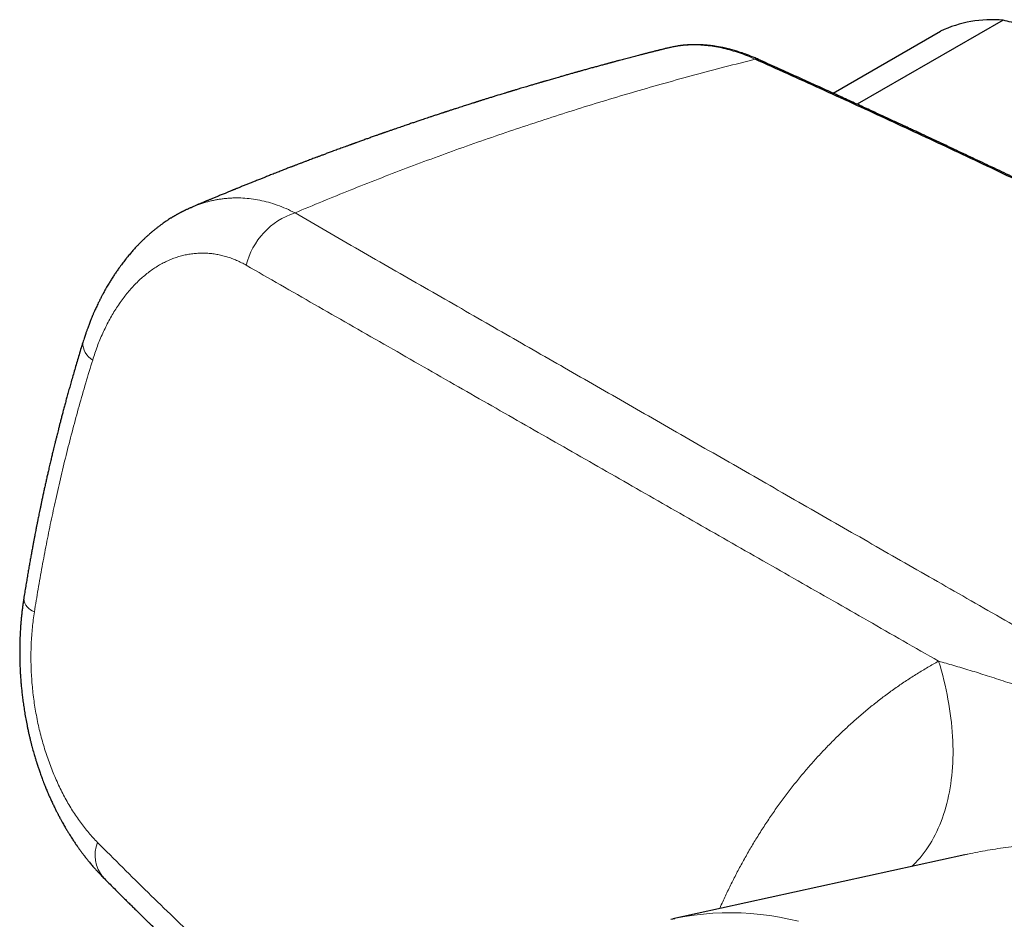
# Model space of a CAD drawing. Header units: millimetres. Extents: x 8 to 869, y 12 to 555.
# Tile 43 of 53: x 648 to 697, y 236 to 281. Entities that reach past the tile are written whole.
import ezdxf

# ---------------------------------------------------------------- set-up
doc = ezdxf.new("R2010")
doc.units = ezdxf.units.MM

msp = doc.modelspace()

# ---------------------------------------------------------------- linework, layer by layer
at = {"color": 7, "linetype": 'Continuous', "lineweight": 30}
for p, q in [((697.32, 281.029), (689.945, 276.772)), ((688.72, 277.333), (694.149, 280.467)), ((680.451, 279.639), (680.406, 279.628)), ((680.451, 279.641), (680.437, 279.638)), ((695.381, 238.786), (680.616, 235.541)), ((680.516, 235.519), (680.711, 235.561))]:
    msp.add_line(p, q, dxfattribs=at)
at = {"color": 252, "linetype": 'Continuous', "lineweight": 0, "flags": 128}
for points in [[(694.058, 248.584), (694.131, 248.341), (694.199, 248.099), (694.265, 247.857), (694.326, 247.615), (694.384, 247.374), (694.437, 247.133), (694.488, 246.893), (694.534, 246.654), (694.576, 246.415), (694.615, 246.178), (694.65, 245.941), (694.681, 245.706), (694.708, 245.472), (694.731, 245.239), (694.75, 245.008), (694.765, 244.778), (694.777, 244.55), (694.784, 244.324), (694.788, 244.099), (694.788, 243.877), (694.783, 243.656), (694.775, 243.438), (694.763, 243.221), (694.747, 243.007), (694.727, 242.795), (694.703, 242.586), (694.675, 242.38), (694.643, 242.175), (694.608, 241.974), (694.568, 241.775), (694.525, 241.58), (694.478, 241.387), (694.427, 241.197), (694.373, 241.01), (694.314, 240.827), (694.252, 240.647), (694.186, 240.47), (694.117, 240.296), (694.044, 240.126), (693.967, 239.96), (693.887, 239.797), (693.803, 239.638), (693.715, 239.482), (693.624, 239.331), (693.53, 239.183), (693.432, 239.039), (693.331, 238.899), (693.226, 238.764), (693.119, 238.632), (693.008, 238.505), (692.893, 238.381), (692.776, 238.262), (692.707, 238.196)], [(680.711, 235.561), (680.744, 235.568), (681.212, 235.658), (681.683, 235.731), (682.157, 235.786), (682.633, 235.825), (683.11, 235.848), (683.59, 235.853), (684.071, 235.841), (684.553, 235.813), (685.035, 235.768), (685.518, 235.705), (686.001, 235.627), (686.483, 235.531), (686.965, 235.419)]]:
    msp.add_lwpolyline(points, dxfattribs=at)
at = {"color": 7, "linetype": 'Continuous', "lineweight": 30}
msp.add_arc((696.76, 274.959), 6.096, 84.7303, 115.361, dxfattribs=at)
at = {"color": 252, "linetype": 'Continuous', "lineweight": 0}
for centre, radius, start, end in [((684.845, 278.798), 0.264, 66.8921, 104.2444), ((662.605, 267.769), 3.679, 107.6286, 166.5808), ((651.732, 264.681), 0.978, 177.6446, 240.599), ((648.568, 251.848), 0.812, 187.523, 250.9695), ((653.129, 238.768), 1.756, 158.418, 220.0112)]:
    msp.add_arc(centre, radius, start, end, dxfattribs=at)
at = {"color": 7, "linetype": 'Continuous', "lineweight": 30}
for points, knots in [([(701.958, 279.418), (701.912, 279.442), (701.761, 279.519), (701.497, 279.646), (701.164, 279.797), (700.823, 279.943), (700.471, 280.083), (700.11, 280.219), (699.74, 280.349), (699.364, 280.473), (698.975, 280.594), (698.574, 280.71), (698.161, 280.822), (697.744, 280.929), (697.461, 280.996), (697.32, 281.029)], [0, 0, 0, 0, 0.034083, 0.112691, 0.191333, 0.269977, 0.348587, 0.428233, 0.507908, 0.587587, 0.667237, 0.750413, 0.833614, 0.916819, 1, 1, 1, 1]), ([(680.405, 279.633), (680.403, 279.632), (680.371, 279.625), (680.311, 279.61), (680.227, 279.589), (680.15, 279.569), (680.08, 279.552), (680.017, 279.536), (679.96, 279.522), (679.905, 279.508), (679.849, 279.494), (679.789, 279.478), (679.723, 279.462), (679.652, 279.444), (679.577, 279.425), (679.504, 279.406), (679.434, 279.388), (679.368, 279.372), (679.308, 279.356), (679.253, 279.342), (679.197, 279.328), (679.138, 279.312), (679.073, 279.296), (679.002, 279.277), (678.87, 279.243), (678.678, 279.193), (678.425, 279.127), (678.169, 279.06), (677.976, 279.009), (677.846, 278.974), (677.779, 278.956), (677.713, 278.939), (677.648, 278.921), (677.589, 278.906), (677.537, 278.892), (677.494, 278.88), (677.459, 278.871), (677.43, 278.863), (677.4, 278.855), (677.364, 278.845), (677.32, 278.833), (677.267, 278.819), (677.207, 278.803), (677.133, 278.783), (677.045, 278.759), (676.946, 278.732), (676.845, 278.704), (676.747, 278.677), (676.65, 278.651), (676.55, 278.623), (676.446, 278.595), (676.34, 278.566), (676.237, 278.537), (676.138, 278.51), (676.051, 278.485), (675.978, 278.465), (675.917, 278.448), (675.861, 278.432), (675.811, 278.418), (675.756, 278.403), (675.691, 278.385), (675.613, 278.363), (675.526, 278.338), (675.432, 278.312), (675.302, 278.275), (675.137, 278.228), (674.924, 278.167), (674.698, 278.102), (674.461, 278.034), (674.287, 277.983), (674.176, 277.951), (674.129, 277.937), (674.089, 277.926), (674.057, 277.916), (674.031, 277.909), (674.004, 277.901), (673.968, 277.89), (673.917, 277.875), (673.856, 277.858), (673.787, 277.837), (673.71, 277.814), (673.624, 277.789), (673.532, 277.762), (673.439, 277.734), (673.189, 277.66), (672.941, 277.586), (672.697, 277.512), (672.617, 277.488), (672.546, 277.467), (672.486, 277.448), (672.437, 277.433), (672.396, 277.421), (672.356, 277.409), (672.312, 277.396), (672.261, 277.38), (672.203, 277.362), (672.138, 277.342), (671.955, 277.286), (671.732, 277.218), (671.473, 277.138), (671.294, 277.082), (671.123, 277.028), (670.993, 276.988), (670.901, 276.959), (670.845, 276.941), (670.794, 276.925), (670.751, 276.911), (670.714, 276.9), (670.681, 276.889), (670.643, 276.877), (670.594, 276.862), (670.534, 276.843), (670.465, 276.821), (670.382, 276.794), (670.285, 276.763), (670.173, 276.728), (670.054, 276.69), (669.928, 276.649), (669.795, 276.606), (669.677, 276.568), (669.576, 276.535), (669.492, 276.508), (669.408, 276.481), (669.327, 276.455), (669.255, 276.431), (669.199, 276.413), (669.157, 276.399), (669.128, 276.389), (669.104, 276.382), (669.082, 276.374), (669.057, 276.366), (669.02, 276.354), (668.968, 276.337), (668.9, 276.315), (668.821, 276.289), (668.732, 276.259), (668.64, 276.229), (668.549, 276.199), (668.44, 276.162), (668.314, 276.121), (668.174, 276.074), (668.041, 276.029), (667.918, 275.988), (667.805, 275.95), (667.707, 275.917), (667.616, 275.886), (667.528, 275.857), (667.436, 275.825), (667.337, 275.792), (667.23, 275.755), (667.112, 275.715), (666.987, 275.672), (666.856, 275.627), (666.722, 275.581), (666.606, 275.541), (666.509, 275.507), (666.43, 275.48), (666.351, 275.452), (666.272, 275.425), (666.195, 275.398), (666.125, 275.374), (666.068, 275.354), (666.024, 275.338), (665.99, 275.326), (665.961, 275.316), (665.936, 275.308), (665.915, 275.3), (665.893, 275.292), (665.864, 275.282), (665.828, 275.269), (665.781, 275.253), (665.727, 275.234), (665.665, 275.212), (665.554, 275.173), (665.399, 275.118), (665.206, 275.05), (665.046, 274.992), (664.915, 274.945), (664.812, 274.909), (664.717, 274.874), (664.631, 274.844), (664.565, 274.819), (664.515, 274.801), (664.479, 274.788), (664.448, 274.777), (664.423, 274.768), (664.398, 274.759), (664.37, 274.749), (664.332, 274.735), (664.283, 274.717), (664.224, 274.696), (664.159, 274.672), (664.022, 274.623), (663.824, 274.55), (663.566, 274.455), (663.367, 274.382), (663.22, 274.327), (663.123, 274.291), (663.028, 274.256), (662.937, 274.222), (662.853, 274.191), (662.779, 274.163), (662.713, 274.138), (662.652, 274.115), (662.583, 274.089), (662.499, 274.058), (662.397, 274.019), (662.285, 273.977), (662.163, 273.931), (662.031, 273.881), (661.89, 273.827), (661.764, 273.779), (661.66, 273.739), (661.584, 273.71), (661.52, 273.685), (661.467, 273.665), (661.423, 273.648), (661.381, 273.632), (661.334, 273.614), (661.279, 273.593), (661.206, 273.565), (661.115, 273.53), (661.01, 273.489), (660.901, 273.447), (660.792, 273.404), (660.683, 273.361), (660.566, 273.316), (660.443, 273.268), (660.318, 273.219), (660.202, 273.173), (660.096, 273.131), (659.999, 273.093), (659.909, 273.057), (659.823, 273.023), (659.736, 272.988), (659.642, 272.951), (659.538, 272.909), (659.411, 272.859), (659.261, 272.799), (659.089, 272.73), (658.942, 272.67), (658.821, 272.621), (658.731, 272.585), (658.646, 272.55), (658.571, 272.52), (658.509, 272.494), (658.46, 272.475), (658.423, 272.46), (658.393, 272.447), (658.364, 272.435), (658.329, 272.421), (658.285, 272.403), (658.23, 272.381), (658.166, 272.354), (658.095, 272.325), (658.022, 272.295), (657.909, 272.249), (657.76, 272.187), (657.578, 272.112), (657.432, 272.052), (657.323, 272.006), (657.248, 271.975), (657.18, 271.946), (657.119, 271.921), (657.07, 271.9), (657.031, 271.884), (657.002, 271.872), (656.976, 271.861), (656.954, 271.852), (656.934, 271.843), (656.912, 271.834), (656.884, 271.822), (656.846, 271.807), (656.798, 271.786), (656.742, 271.763), (656.68, 271.736), (656.59, 271.699), (656.479, 271.652), (656.368, 271.605), (656.303, 271.577), (656.282, 271.568)], [0, 0, 0, 0, 0.000176, 0.003891, 0.007316, 0.010451, 0.013295, 0.015847, 0.018108, 0.020296, 0.022498, 0.024929, 0.027589, 0.030477, 0.033588, 0.036605, 0.039352, 0.042095, 0.044503, 0.046602, 0.048787, 0.051193, 0.053821, 0.056671, 0.059741, 0.069779, 0.080027, 0.090452, 0.100837, 0.103544, 0.106246, 0.108942, 0.111626, 0.11406, 0.116129, 0.117966, 0.11937, 0.120368, 0.121499, 0.122977, 0.124766, 0.126891, 0.12935, 0.132144, 0.135908, 0.140057, 0.144167, 0.148183, 0.152104, 0.15593, 0.160396, 0.164726, 0.16892, 0.172976, 0.176782, 0.179503, 0.181988, 0.184237, 0.186249, 0.18817, 0.190952, 0.194126, 0.197694, 0.201615, 0.205626, 0.213625, 0.221785, 0.231631, 0.241305, 0.250769, 0.252996, 0.254921, 0.256543, 0.257862, 0.258878, 0.259664, 0.261229, 0.263307, 0.265898, 0.268645, 0.271801, 0.275366, 0.279199, 0.283039, 0.286878, 0.309902, 0.313509, 0.316828, 0.319728, 0.322208, 0.324269, 0.325778, 0.327286, 0.329088, 0.331184, 0.333574, 0.336257, 0.339224, 0.356079, 0.363655, 0.371179, 0.378223, 0.384732, 0.387228, 0.389599, 0.391688, 0.393477, 0.394967, 0.396209, 0.39756, 0.399711, 0.402202, 0.405034, 0.408205, 0.412424, 0.417058, 0.421978, 0.42718, 0.432666, 0.438434, 0.441787, 0.44523, 0.448761, 0.45225, 0.455237, 0.457684, 0.459226, 0.460434, 0.461309, 0.462142, 0.463184, 0.464435, 0.466753, 0.46956, 0.472857, 0.476633, 0.480512, 0.484295, 0.487981, 0.494076, 0.499887, 0.505414, 0.510581, 0.515231, 0.519362, 0.522887, 0.526499, 0.530256, 0.534341, 0.538824, 0.543703, 0.548972, 0.554435, 0.560001, 0.56567, 0.568897, 0.572156, 0.575447, 0.578771, 0.582058, 0.585003, 0.587567, 0.589164, 0.590567, 0.591778, 0.592795, 0.59362, 0.594456, 0.59558, 0.597151, 0.599072, 0.601343, 0.603965, 0.606848, 0.615249, 0.623287, 0.630962, 0.635393, 0.639694, 0.64377, 0.647348, 0.650409, 0.652132, 0.653635, 0.654915, 0.655974, 0.656841, 0.657939, 0.659552, 0.661602, 0.664087, 0.666918, 0.669793, 0.681278, 0.691778, 0.702192, 0.706285, 0.710336, 0.714345, 0.718258, 0.721812, 0.72492, 0.727648, 0.730045, 0.732608, 0.73638, 0.740653, 0.745399, 0.750542, 0.756075, 0.762001, 0.768313, 0.772005, 0.775204, 0.777907, 0.780116, 0.781831, 0.783473, 0.785458, 0.787785, 0.790456, 0.794685, 0.799228, 0.803801, 0.808404, 0.813038, 0.817701, 0.823236, 0.82859, 0.833498, 0.837959, 0.84205, 0.845793, 0.849396, 0.852948, 0.856897, 0.861311, 0.866188, 0.87304, 0.880324, 0.888041, 0.891829, 0.895713, 0.899423, 0.902646, 0.905382, 0.90729, 0.908859, 0.910091, 0.91112, 0.912571, 0.914521, 0.916816, 0.919555, 0.922684, 0.925836, 0.928938, 0.937066, 0.944834, 0.952243, 0.955611, 0.958837, 0.961753, 0.964348, 0.966623, 0.968052, 0.969317, 0.970418, 0.971356, 0.97213, 0.972959, 0.974113, 0.975759, 0.977801, 0.980238, 0.983008, 0.985754, 0.99169, 0.997204, 1, 1, 1, 1]), ([(684.949, 279.04), (684.909, 279.058), (684.832, 279.092), (684.724, 279.138), (684.628, 279.178), (684.543, 279.212), (684.471, 279.24), (684.41, 279.263), (684.361, 279.282), (684.317, 279.298), (684.27, 279.315), (684.213, 279.335), (684.149, 279.358), (684.065, 279.386), (683.963, 279.42), (683.844, 279.457), (683.724, 279.493), (683.605, 279.526), (683.499, 279.554), (683.409, 279.577), (683.339, 279.594), (683.28, 279.607), (683.236, 279.617), (683.201, 279.625), (683.169, 279.632), (683.129, 279.64), (683.081, 279.65), (683.011, 279.664), (682.924, 279.68), (682.826, 279.697), (682.734, 279.711), (682.649, 279.723), (682.58, 279.733), (682.528, 279.739), (682.49, 279.744), (682.456, 279.747), (682.426, 279.751), (682.398, 279.754), (682.369, 279.756), (682.336, 279.76), (682.296, 279.763), (682.249, 279.767), (682.199, 279.771), (682.147, 279.774), (682.097, 279.778), (682.036, 279.781), (681.965, 279.784), (681.885, 279.786), (681.812, 279.787), (681.748, 279.788), (681.694, 279.787), (681.65, 279.787), (681.609, 279.786), (681.565, 279.785), (681.51, 279.783), (681.449, 279.781), (681.386, 279.777), (681.326, 279.773), (681.268, 279.769), (681.214, 279.764), (681.164, 279.76), (681.122, 279.755), (681.091, 279.752), (681.068, 279.749), (681.045, 279.747), (681.015, 279.743), (680.972, 279.738), (680.915, 279.73), (680.843, 279.719), (680.758, 279.705), (680.661, 279.687), (680.557, 279.666), (680.486, 279.65), (680.451, 279.641)], [0, 0, 0, 0, 0.025397, 0.048272, 0.06863, 0.086477, 0.101817, 0.114653, 0.124988, 0.132823, 0.143097, 0.154995, 0.168579, 0.183847, 0.208504, 0.234188, 0.259786, 0.285299, 0.310729, 0.328116, 0.343319, 0.356098, 0.366455, 0.371915, 0.378672, 0.38729, 0.397768, 0.410098, 0.432787, 0.454189, 0.474304, 0.493132, 0.510504, 0.519556, 0.527838, 0.535351, 0.542094, 0.548067, 0.553863, 0.561478, 0.570198, 0.580582, 0.592296, 0.603886, 0.615187, 0.626197, 0.645139, 0.663155, 0.679988, 0.694636, 0.707, 0.717078, 0.724727, 0.734904, 0.74764, 0.762465, 0.777099, 0.790992, 0.804411, 0.81735, 0.82885, 0.839275, 0.846888, 0.850658, 0.856106, 0.863238, 0.872054, 0.886432, 0.903809, 0.924185, 0.947565, 0.973951, 1, 1, 1, 1]), ([(802.562, 211.058), (801.433, 211.857), (799.175, 213.455), (795.781, 215.823), (792.383, 218.168), (788.981, 220.489), (785.574, 222.787), (782.227, 225.017), (778.942, 227.182), (775.718, 229.283), (772.49, 231.363), (769.259, 233.421), (766.025, 235.458), (762.787, 237.473), (759.546, 239.467), (756.303, 241.439), (753.056, 243.389), (749.825, 245.306), (746.612, 247.191), (743.415, 249.043), (740.215, 250.874), (736.994, 252.695), (733.751, 254.505), (730.486, 256.304), (727.219, 258.08), (723.95, 259.835), (720.699, 261.557), (717.465, 263.247), (714.249, 264.905), (711.031, 266.542), (707.79, 268.168), (704.525, 269.782), (701.237, 271.385), (697.948, 272.965), (694.658, 274.523), (691.366, 276.057), (688.074, 277.57), (685.878, 278.559), (684.78, 279.054)], [0, 0, 0, 0, 0.0292677, 0.0585355, 0.0878036, 0.1170719, 0.1463404, 0.1756091, 0.2032055, 0.230802, 0.2583986, 0.2859954, 0.3135923, 0.3411894, 0.3687865, 0.3963837, 0.423981, 0.4515783, 0.4786829, 0.5057876, 0.5328922, 0.5599969, 0.5875944, 0.6151918, 0.6427893, 0.6703867, 0.697984, 0.7250885, 0.7521929, 0.7792972, 0.8064015, 0.8340588, 0.8617159, 0.889373, 0.9170299, 0.9446868, 0.9723434, 1, 1, 1, 1]), ([(802.749, 211.035), (802.606, 211.136), (802.326, 211.335), (801.911, 211.629), (801.509, 211.913), (801.119, 212.189), (800.742, 212.455), (800.377, 212.712), (800.034, 212.953), (799.712, 213.18), (799.41, 213.392), (799.119, 213.596), (798.838, 213.793), (798.568, 213.982), (798.243, 214.21), (797.86, 214.477), (797.417, 214.786), (796.977, 215.092), (796.539, 215.397), (796.104, 215.7), (795.558, 216.078), (794.904, 216.531), (794.144, 217.056), (793.392, 217.573), (792.65, 218.083), (791.916, 218.586), (790.919, 219.268), (789.653, 220.129), (788.116, 221.17), (786.578, 222.207), (785.04, 223.238), (783.097, 224.533), (780.749, 226.087), (777.996, 227.892), (775.239, 229.682), (772.48, 231.456), (769.718, 233.214), (766.954, 234.957), (764.188, 236.685), (761.419, 238.396), (758.648, 240.092), (755.891, 241.763), (753.149, 243.408), (750.421, 245.027), (747.692, 246.632), (744.946, 248.229), (742.183, 249.82), (739.516, 251.34), (737.56, 252.443), (736.316, 253.14), (735.67, 253.501), (735.024, 253.862), (734.375, 254.223), (733.722, 254.585), (733.056, 254.954), (732.462, 255.282), (731.947, 255.565), (731.519, 255.801), (731.098, 256.032), (730.687, 256.257), (730.293, 256.473), (729.916, 256.679), (729.557, 256.875), (729.275, 257.029), (729.068, 257.141), (728.939, 257.211), (728.817, 257.278), (728.704, 257.339), (728.601, 257.395), (728.506, 257.446), (728.421, 257.493), (728.344, 257.534), (728.277, 257.571), (728.216, 257.604), (728.155, 257.637), (728.084, 257.675), (727.999, 257.722), (727.897, 257.777), (727.783, 257.838), (727.655, 257.907), (727.514, 257.984), (727.358, 258.068), (727.189, 258.159), (727.007, 258.258), (726.815, 258.361), (726.617, 258.468), (726.418, 258.575), (726.081, 258.757), (725.608, 259.011), (725.024, 259.324), (724.471, 259.62), (723.948, 259.899), (723.433, 260.173), (722.793, 260.513), (722.03, 260.917), (721.143, 261.385), (720.266, 261.847), (719.001, 262.51), (717.345, 263.373), (715.293, 264.432), (712.992, 265.611), (710.441, 266.904), (707.64, 268.306), (704.837, 269.693), (702.034, 271.062), (700, 272.044), (698.736, 272.649), (698.243, 272.885), (697.749, 273.121), (697.256, 273.356), (696.766, 273.588), (696.284, 273.816), (695.807, 274.042), (695.337, 274.263), (694.874, 274.481), (694.519, 274.648), (694.268, 274.766), (694.12, 274.835), (693.972, 274.904), (693.826, 274.973), (693.68, 275.041), (693.532, 275.11), (693.372, 275.185), (693.194, 275.268), (693, 275.359), (692.793, 275.455), (692.574, 275.557), (692.343, 275.664), (692.1, 275.777), (691.845, 275.896), (691.573, 276.021), (691.284, 276.155), (690.978, 276.296), (690.659, 276.444), (690.326, 276.597), (689.981, 276.756), (689.622, 276.921), (689.249, 277.091), (688.864, 277.268), (688.465, 277.45), (688.053, 277.637), (687.628, 277.831), (687.198, 278.026), (686.765, 278.222), (686.327, 278.42), (685.878, 278.623), (685.418, 278.83), (685.106, 278.97), (684.949, 279.04)], [0, 0, 0, 0, 0.003689, 0.007271, 0.010744, 0.01411, 0.017368, 0.020519, 0.023561, 0.026255, 0.028858, 0.031371, 0.033793, 0.036125, 0.038366, 0.042211, 0.046025, 0.049819, 0.053594, 0.057348, 0.061083, 0.067703, 0.074254, 0.080725, 0.087115, 0.093424, 0.099652, 0.112861, 0.126066, 0.139271, 0.152477, 0.165682, 0.189263, 0.212844, 0.236425, 0.260006, 0.283587, 0.307168, 0.330749, 0.35433, 0.377911, 0.401493, 0.424653, 0.447813, 0.470973, 0.494133, 0.517663, 0.541193, 0.5619, 0.567323, 0.572759, 0.578301, 0.583707, 0.589227, 0.594862, 0.60061, 0.604279, 0.607912, 0.611468, 0.614947, 0.618348, 0.621452, 0.624489, 0.627459, 0.628607, 0.629713, 0.630742, 0.631695, 0.63257, 0.633369, 0.63409, 0.634735, 0.635303, 0.635794, 0.636279, 0.636839, 0.637594, 0.638452, 0.639414, 0.640479, 0.641685, 0.643001, 0.644427, 0.645962, 0.647607, 0.649296, 0.650976, 0.652647, 0.657842, 0.662948, 0.667434, 0.67185, 0.676197, 0.680476, 0.688038, 0.695517, 0.702913, 0.710225, 0.727519, 0.744812, 0.762105, 0.785687, 0.809268, 0.83285, 0.856432, 0.880013, 0.884164, 0.888314, 0.892465, 0.896615, 0.900752, 0.90481, 0.908781, 0.912767, 0.916662, 0.920465, 0.921724, 0.922974, 0.924213, 0.925442, 0.92666, 0.927881, 0.929174, 0.93071, 0.932347, 0.934086, 0.935925, 0.937866, 0.939908, 0.942052, 0.944296, 0.946756, 0.949327, 0.952009, 0.954802, 0.957706, 0.960722, 0.963848, 0.967086, 0.970434, 0.973894, 0.977465, 0.981147, 0.98472, 0.988392, 0.992162, 0.996032, 1, 1, 1, 1]), ([(656.237, 271.548), (656.245, 271.552), (656.26, 271.559), (656.275, 271.565), (656.282, 271.567)], [0, 0, 0, 0, 0.543862, 1, 1, 1, 1]), ([(656.237, 271.548), (656.231, 271.545), (656.206, 271.534), (656.168, 271.518), (656.127, 271.499), (656.094, 271.484), (656.052, 271.465), (656.002, 271.442), (655.954, 271.419), (655.918, 271.402), (655.891, 271.388), (655.859, 271.372), (655.822, 271.354), (655.786, 271.336), (655.751, 271.318), (655.715, 271.299), (655.674, 271.277), (655.63, 271.254), (655.587, 271.23), (655.548, 271.209), (655.513, 271.189), (655.477, 271.169), (655.437, 271.146), (655.395, 271.122), (655.359, 271.1), (655.33, 271.083), (655.303, 271.067), (655.274, 271.049), (655.237, 271.026), (655.175, 270.987), (655.083, 270.929), (654.974, 270.857), (654.865, 270.782), (654.758, 270.706), (654.642, 270.621), (654.522, 270.53), (654.401, 270.434), (654.282, 270.337), (654.161, 270.234), (654.065, 270.149), (653.991, 270.082), (653.941, 270.036), (653.889, 269.988), (653.84, 269.941), (653.798, 269.901), (653.762, 269.866), (653.724, 269.829), (653.684, 269.788), (653.644, 269.749), (653.611, 269.715), (653.58, 269.683), (653.547, 269.649), (653.511, 269.611), (653.473, 269.572), (653.439, 269.534), (653.389, 269.481), (653.326, 269.412), (653.25, 269.327), (653.178, 269.243), (653.105, 269.157), (653.026, 269.062), (652.943, 268.96), (652.861, 268.856), (652.781, 268.753), (652.701, 268.646), (652.623, 268.54), (652.551, 268.44), (652.49, 268.352), (652.434, 268.271), (652.38, 268.191), (652.325, 268.107), (652.268, 268.019), (652.211, 267.93), (652.157, 267.844), (652.104, 267.757), (652.049, 267.665), (651.989, 267.563), (651.93, 267.461), (651.876, 267.365), (651.828, 267.278), (651.782, 267.193), (651.739, 267.113), (651.704, 267.046), (651.677, 266.994), (651.656, 266.953), (651.633, 266.908), (651.606, 266.855), (651.574, 266.79), (651.531, 266.703), (651.482, 266.6), (651.43, 266.489), (651.386, 266.391), (651.347, 266.305), (651.315, 266.231), (651.286, 266.166), (651.262, 266.11), (651.242, 266.063), (651.224, 266.019), (651.203, 265.969), (651.176, 265.904), (651.144, 265.823), (651.107, 265.73), (651.069, 265.632), (651.033, 265.537), (651.001, 265.452), (650.973, 265.375), (650.949, 265.306), (650.924, 265.237), (650.898, 265.161), (650.868, 265.072), (650.833, 264.969), (650.795, 264.85), (650.769, 264.766), (650.755, 264.721)], [0, 0, 0, 0, 0.002294, 0.008781, 0.013622, 0.017703, 0.021811, 0.029946, 0.037103, 0.040577, 0.043835, 0.048012, 0.053134, 0.058064, 0.062341, 0.066998, 0.072361, 0.07848, 0.084568, 0.089721, 0.093968, 0.098594, 0.104278, 0.110175, 0.115289, 0.119127, 0.122049, 0.125967, 0.131161, 0.137074, 0.151651, 0.168974, 0.182689, 0.197483, 0.214764, 0.232438, 0.249584, 0.268141, 0.285573, 0.304313, 0.312438, 0.319743, 0.327774, 0.336638, 0.34277, 0.347877, 0.353729, 0.36101, 0.367435, 0.372715, 0.377226, 0.382558, 0.388876, 0.395214, 0.400964, 0.406202, 0.419773, 0.433014, 0.444665, 0.457132, 0.470987, 0.486383, 0.501261, 0.515464, 0.529989, 0.545732, 0.55944, 0.570807, 0.581358, 0.591874, 0.60261, 0.61465, 0.626335, 0.637204, 0.647922, 0.659458, 0.67243, 0.686709, 0.697823, 0.708543, 0.718871, 0.728766, 0.737615, 0.742885, 0.747591, 0.752564, 0.758937, 0.766716, 0.775834, 0.789999, 0.802969, 0.814748, 0.82426, 0.832806, 0.840287, 0.846692, 0.852021, 0.856412, 0.861857, 0.869173, 0.878357, 0.889378, 0.900622, 0.911178, 0.921047, 0.92912, 0.936667, 0.943759, 0.951851, 0.961522, 0.972771, 0.985597, 1, 1, 1, 1]), ([(650.755, 264.721), (650.717, 264.599), (650.644, 264.361), (650.538, 264.009), (650.438, 263.671), (650.342, 263.346), (650.252, 263.033), (650.168, 262.74), (650.09, 262.464), (650.019, 262.206), (649.951, 261.96), (649.887, 261.726), (649.825, 261.496), (649.765, 261.271), (649.707, 261.052), (649.654, 260.848), (649.605, 260.659), (649.56, 260.485), (649.52, 260.327), (649.483, 260.183), (649.452, 260.059), (649.425, 259.952), (649.403, 259.861), (649.381, 259.775), (649.36, 259.688), (649.334, 259.585), (649.305, 259.465), (649.271, 259.326), (649.231, 259.159), (649.183, 258.961), (649.129, 258.73), (649.07, 258.481), (649.015, 258.242), (648.963, 258.014), (648.915, 257.802), (648.866, 257.582), (648.818, 257.362), (648.771, 257.149), (648.728, 256.947), (648.687, 256.757), (648.649, 256.576), (648.613, 256.404), (648.579, 256.243), (648.549, 256.095), (648.521, 255.96), (648.496, 255.837), (648.477, 255.743), (648.464, 255.676), (648.456, 255.637), (648.451, 255.61), (648.447, 255.593), (648.444, 255.578), (648.44, 255.557), (648.433, 255.522), (648.423, 255.469), (648.408, 255.394), (648.39, 255.302), (648.368, 255.192), (648.344, 255.064), (648.316, 254.92), (648.285, 254.76), (648.252, 254.586), (648.217, 254.395), (648.178, 254.187), (648.137, 253.963), (648.094, 253.721), (648.049, 253.47), (648.004, 253.212), (647.959, 252.945), (647.911, 252.665), (647.863, 252.37), (647.813, 252.061), (647.779, 251.85), (647.762, 251.742)], [0, 0, 0, 0, 0.0288396, 0.0566042, 0.0832947, 0.1089118, 0.133456, 0.1569281, 0.1780774, 0.1982744, 0.2175195, 0.2358129, 0.253155, 0.2713868, 0.2884342, 0.3042974, 0.3189766, 0.3324719, 0.3447836, 0.3559117, 0.3658564, 0.3737616, 0.3807169, 0.387061, 0.3937732, 0.4009151, 0.4109175, 0.4216568, 0.4331331, 0.4496576, 0.4675039, 0.4866721, 0.5071621, 0.5228029, 0.5391351, 0.5561587, 0.5733993, 0.5897732, 0.6052379, 0.6197936, 0.6334401, 0.6467613, 0.6590848, 0.6704103, 0.680738, 0.6900678, 0.698392, 0.7023026, 0.70532, 0.707444, 0.7084508, 0.7092694, 0.710803, 0.7131081, 0.7173816, 0.7230266, 0.7300432, 0.7384314, 0.7481914, 0.7593233, 0.7713006, 0.7845426, 0.7990493, 0.814821, 0.8318579, 0.8501603, 0.8697286, 0.8887784, 0.9088926, 0.9300714, 0.9523152, 0.9756246, 1, 1, 1, 1]), ([(647.762, 251.742), (647.751, 251.667), (647.728, 251.521), (647.7, 251.307), (647.675, 251.105), (647.654, 250.916), (647.636, 250.74), (647.621, 250.568), (647.608, 250.402), (647.597, 250.244), (647.588, 250.105), (647.582, 249.985), (647.577, 249.884), (647.573, 249.798), (647.571, 249.725), (647.568, 249.66), (647.567, 249.605), (647.565, 249.556), (647.564, 249.505), (647.563, 249.448), (647.561, 249.377), (647.56, 249.292), (647.559, 249.192), (647.559, 249.087), (647.559, 248.979), (647.56, 248.872), (647.561, 248.725), (647.566, 248.537), (647.573, 248.31), (647.584, 248.082), (647.598, 247.85), (647.614, 247.613), (647.635, 247.366), (647.66, 247.112), (647.689, 246.844), (647.724, 246.565), (647.765, 246.273), (647.813, 245.969), (647.868, 245.654), (647.921, 245.376), (647.97, 245.139), (648.012, 244.95), (648.053, 244.768), (648.094, 244.597), (648.134, 244.437), (648.173, 244.288), (648.212, 244.144), (648.25, 244.005), (648.288, 243.873), (648.322, 243.756), (648.353, 243.654), (648.38, 243.566), (648.402, 243.498), (648.418, 243.446), (648.432, 243.403), (648.446, 243.358), (648.463, 243.306), (648.484, 243.244), (648.509, 243.17), (648.538, 243.082), (648.573, 242.982), (648.612, 242.871), (648.653, 242.757), (648.698, 242.635), (648.745, 242.51), (648.794, 242.384), (648.841, 242.267), (648.885, 242.158), (648.928, 242.053), (648.973, 241.945), (649.028, 241.817), (649.095, 241.666), (649.175, 241.49), (649.246, 241.338), (649.306, 241.213), (649.35, 241.123), (649.392, 241.039), (649.43, 240.963), (649.465, 240.895), (649.496, 240.835), (649.523, 240.783), (649.547, 240.738), (649.567, 240.701), (649.586, 240.664), (649.609, 240.621), (649.639, 240.566), (649.674, 240.502), (649.718, 240.422), (649.769, 240.332), (649.825, 240.235), (649.879, 240.142), (649.93, 240.056), (649.976, 239.98), (650.018, 239.911), (650.062, 239.84), (650.112, 239.76), (650.168, 239.673), (650.226, 239.582), (650.282, 239.497), (650.335, 239.418), (650.383, 239.347), (650.421, 239.292), (650.449, 239.251), (650.472, 239.218), (650.499, 239.18), (650.533, 239.132), (650.575, 239.074), (650.62, 239.012), (650.663, 238.953), (650.702, 238.9), (650.738, 238.853), (650.771, 238.808), (650.803, 238.766), (650.834, 238.727), (650.863, 238.689), (650.894, 238.649), (650.931, 238.603), (650.976, 238.547), (651.029, 238.481), (651.091, 238.405), (651.159, 238.324), (651.229, 238.241), (651.297, 238.163), (651.359, 238.092), (651.417, 238.028), (651.467, 237.972), (651.516, 237.92), (651.566, 237.865), (651.629, 237.799), (651.702, 237.723), (651.756, 237.669), (651.784, 237.64)], [0, 0, 0, 0, 0.014891, 0.028909, 0.042055, 0.054334, 0.065748, 0.076299, 0.087628, 0.097764, 0.106708, 0.114463, 0.120777, 0.126096, 0.130787, 0.134886, 0.138393, 0.141288, 0.144387, 0.14803, 0.152215, 0.157904, 0.164363, 0.171184, 0.177989, 0.184778, 0.191552, 0.206014, 0.220407, 0.23473, 0.24918, 0.264473, 0.279793, 0.295929, 0.312884, 0.330658, 0.349254, 0.368673, 0.388919, 0.409996, 0.422414, 0.434945, 0.446867, 0.458093, 0.468622, 0.478454, 0.487587, 0.497358, 0.50617, 0.514016, 0.5209, 0.526823, 0.531787, 0.534702, 0.537453, 0.540514, 0.543893, 0.548017, 0.553227, 0.559134, 0.566003, 0.573836, 0.582016, 0.589835, 0.599285, 0.608148, 0.616427, 0.62412, 0.631335, 0.638974, 0.647247, 0.659014, 0.671866, 0.685805, 0.692753, 0.699677, 0.706026, 0.711783, 0.716949, 0.721524, 0.725506, 0.728896, 0.731693, 0.734193, 0.737463, 0.741649, 0.746752, 0.752489, 0.760297, 0.767971, 0.77551, 0.782524, 0.788607, 0.793837, 0.799329, 0.805882, 0.813442, 0.821048, 0.82835, 0.834891, 0.841015, 0.846286, 0.848979, 0.851599, 0.854833, 0.858725, 0.864219, 0.869906, 0.875091, 0.879772, 0.88395, 0.88764, 0.891741, 0.895186, 0.898295, 0.90194, 0.906172, 0.910992, 0.917377, 0.924408, 0.93208, 0.940319, 0.947957, 0.954654, 0.960909, 0.966838, 0.971112, 0.976562, 0.983191, 0.991002, 1, 1, 1, 1]), ([(651.784, 237.64), (651.862, 237.561), (652.014, 237.408), (652.239, 237.183), (652.454, 236.967), (652.66, 236.762), (652.857, 236.566), (653.044, 236.38), (653.222, 236.203), (653.385, 236.042), (653.534, 235.895), (653.67, 235.761), (653.798, 235.635), (653.918, 235.517), (654.031, 235.406), (654.137, 235.302), (654.327, 235.116), (654.604, 234.846), (654.88, 234.577), (655.067, 234.396), (655.165, 234.301), (655.263, 234.207), (655.358, 234.115), (655.447, 234.028), (655.531, 233.948), (655.608, 233.874), (655.677, 233.807), (655.736, 233.75), (655.788, 233.7), (655.838, 233.652), (655.89, 233.602), (655.956, 233.539), (656.036, 233.462), (656.133, 233.37), (656.237, 233.27), (656.401, 233.113), (656.625, 232.9), (656.91, 232.629), (657.182, 232.371), (657.438, 232.129), (657.678, 231.903), (657.924, 231.672), (658.177, 231.435), (658.437, 231.193), (658.682, 230.965), (658.84, 230.818), (658.909, 230.754)], [0, 0, 0, 0, 0.033596, 0.065817, 0.096665, 0.12614, 0.154241, 0.18097, 0.206326, 0.230309, 0.250677, 0.269938, 0.288092, 0.305141, 0.321084, 0.335937, 0.350435, 0.401577, 0.453341, 0.467002, 0.480705, 0.494451, 0.508098, 0.520722, 0.532155, 0.543271, 0.552971, 0.561255, 0.56813, 0.574792, 0.582137, 0.590162, 0.60231, 0.615747, 0.630471, 0.646082, 0.684281, 0.723909, 0.764967, 0.797282, 0.83043, 0.864411, 0.899226, 0.934998, 0.971493, 1, 1, 1, 1])]:
    msp.add_open_spline(points, degree=3, knots=knots, dxfattribs=at)
at = {"color": 252, "linetype": 'Continuous', "lineweight": 0}
for points, knots in [([(684.78, 279.054), (684.644, 279.112), (684.372, 279.23), (683.968, 279.377), (683.569, 279.503), (683.174, 279.605), (682.786, 279.684), (682.404, 279.74), (682.029, 279.773), (681.661, 279.784), (681.301, 279.772), (680.951, 279.736), (680.667, 279.692), (680.504, 279.652), (680.451, 279.639)], [0, 0, 0, 0, 0.0878, 0.175339, 0.262672, 0.349845, 0.436898, 0.523868, 0.610784, 0.697675, 0.784563, 0.87147, 0.958414, 1, 1, 1, 1]), ([(684.78, 279.054), (684.27, 278.925), (683.25, 278.668), (681.728, 278.264), (680.216, 277.848), (678.713, 277.417), (677.229, 276.976), (675.763, 276.525), (674.314, 276.063), (672.875, 275.589), (671.435, 275.099), (669.994, 274.594), (668.554, 274.072), (667.122, 273.538), (665.7, 272.991), (664.288, 272.432), (662.885, 271.862), (661.955, 271.471), (661.491, 271.275)], [0, 0, 0, 0, 0.064074, 0.127964, 0.191672, 0.255197, 0.31854, 0.380576, 0.442437, 0.504123, 0.565636, 0.628226, 0.690636, 0.752866, 0.814917, 0.87679, 0.938484, 1, 1, 1, 1]), ([(656.282, 271.567), (656.41, 271.619), (656.673, 271.726), (657.005, 271.825), (657.272, 271.891), (657.463, 271.931), (657.656, 271.965), (657.851, 271.992), (658.047, 272.013), (658.244, 272.027), (658.512, 272.036), (658.856, 272.03), (659.278, 271.991), (659.71, 271.92), (660.15, 271.815), (660.596, 271.673), (661.045, 271.497), (661.342, 271.35), (661.491, 271.275)], [0, 0, 0, 0, 0.076381, 0.157746, 0.194535, 0.231468, 0.268536, 0.305729, 0.343037, 0.380451, 0.41796, 0.495669, 0.57547, 0.657206, 0.740711, 0.825806, 0.912302, 1, 1, 1, 1]), ([(661.491, 271.275), (662.032, 270.963), (663.113, 270.34), (664.748, 269.398), (666.39, 268.452), (668.041, 267.503), (669.7, 266.549), (671.334, 265.61), (672.946, 264.685), (674.536, 263.772), (676.139, 262.852), (677.753, 261.927), (679.376, 260.997), (681.006, 260.062), (682.644, 259.123), (684.29, 258.18), (685.944, 257.233), (687.595, 256.287), (689.245, 255.342), (690.892, 254.398), (692.549, 253.449), (694.223, 252.489), (695.916, 251.519), (697.628, 250.537), (699.349, 249.55), (701.077, 248.558), (702.804, 247.567), (704.528, 246.576), (706.249, 245.586), (707.979, 244.592), (709.727, 243.585), (711.495, 242.567), (713.283, 241.536), (715.077, 240.501), (716.877, 239.462), (718.683, 238.418), (720.497, 237.369), (722.317, 236.316), (724.142, 235.259), (725.973, 234.198), (727.811, 233.132), (729.656, 232.062), (731.497, 230.994), (733.334, 229.928), (735.166, 228.864), (737.004, 227.796), (738.862, 226.717), (740.738, 225.626), (742.634, 224.525), (744.536, 223.419), (746.443, 222.311), (748.356, 221.2), (750.274, 220.085), (752.2, 218.966), (754.132, 217.843), (756.071, 216.717), (758.017, 215.587), (759.967, 214.455), (761.92, 213.322), (763.878, 212.187), (765.909, 211.01), (768.016, 209.789), (770.2, 208.525), (772.396, 207.255), (774.601, 205.979), (776.079, 205.126), (776.818, 204.699)], [0, 0, 0, 0, 0.016498, 0.032971, 0.049417, 0.065836, 0.082225, 0.098585, 0.113981, 0.129387, 0.144876, 0.160356, 0.175827, 0.191289, 0.206741, 0.222183, 0.237614, 0.253035, 0.268176, 0.283321, 0.298471, 0.313625, 0.329058, 0.344496, 0.359938, 0.375384, 0.390834, 0.406012, 0.421194, 0.436379, 0.451568, 0.467071, 0.482576, 0.498084, 0.513568, 0.529051, 0.544535, 0.560021, 0.575474, 0.590929, 0.606384, 0.621841, 0.637298, 0.65248, 0.667663, 0.682847, 0.698031, 0.713526, 0.729021, 0.744517, 0.759993, 0.775459, 0.79093, 0.806404, 0.821882, 0.837363, 0.852846, 0.868331, 0.883765, 0.89918, 0.914623, 0.93164, 0.948687, 0.965764, 0.982869, 1, 1, 1, 1]), ([(659.027, 268.623), (658.946, 268.668), (658.784, 268.758), (658.537, 268.873), (658.286, 268.973), (658.033, 269.058), (657.78, 269.126), (657.527, 269.178), (657.275, 269.214), (657.022, 269.235), (656.767, 269.241), (656.511, 269.23), (656.254, 269.204), (655.998, 269.161), (655.743, 269.102), (655.492, 269.028), (655.243, 268.937), (655, 268.832), (654.76, 268.711), (654.522, 268.575), (654.287, 268.421), (654.055, 268.252), (653.827, 268.066), (653.604, 267.866), (653.389, 267.653), (653.181, 267.429), (652.982, 267.193), (652.788, 266.944), (652.599, 266.682), (652.416, 266.405), (652.241, 266.117), (652.073, 265.817), (651.913, 265.506), (651.761, 265.186), (651.619, 264.858), (651.487, 264.523), (651.364, 264.181), (651.289, 263.946), (651.252, 263.829)], [0, 0, 0, 0, 0.0280905, 0.0561678, 0.0842764, 0.112461, 0.1406227, 0.1681377, 0.1956179, 0.223105, 0.250641, 0.2787214, 0.3066904, 0.3345939, 0.3624778, 0.3905439, 0.418131, 0.4456006, 0.4729999, 0.5003765, 0.5282723, 0.5561678, 0.584113, 0.6121575, 0.6401615, 0.6675161, 0.6948723, 0.7222745, 0.7497664, 0.7777574, 0.8056875, 0.833602, 0.861546, 0.8896662, 0.9173104, 0.944885, 0.9724337, 1, 1, 1, 1]), ([(659.027, 268.623), (659.6, 268.294), (660.746, 267.636), (662.481, 266.641), (664.229, 265.64), (665.989, 264.632), (667.761, 263.617), (669.512, 262.615), (671.24, 261.627), (672.945, 260.653), (674.66, 259.673), (676.386, 258.686), (678.122, 257.695), (679.868, 256.697), (681.624, 255.694), (683.39, 254.685), (685.165, 253.67), (686.94, 252.655), (688.714, 251.642), (690.486, 250.628), (692.266, 249.609), (693.46, 248.926), (694.057, 248.584)], [0, 0, 0, 0, 0.052232, 0.104471, 0.156715, 0.208965, 0.26122, 0.31348, 0.362757, 0.412038, 0.461322, 0.510608, 0.559896, 0.609187, 0.658478, 0.707771, 0.757064, 0.806357, 0.854769, 0.903181, 0.951591, 1, 1, 1, 1]), ([(651.252, 263.829), (651.134, 263.442), (650.898, 262.669), (650.564, 261.502), (650.245, 260.328), (649.941, 259.149), (649.653, 257.963), (649.385, 256.795), (649.136, 255.643), (648.907, 254.51), (648.691, 253.372), (648.488, 252.229), (648.365, 251.463), (648.303, 251.08)], [0, 0, 0, 0, 0.093392, 0.186744, 0.280065, 0.373366, 0.466656, 0.559944, 0.647908, 0.735888, 0.823892, 0.911926, 1, 1, 1, 1]), ([(648.303, 251.08), (648.283, 250.948), (648.244, 250.685), (648.199, 250.283), (648.164, 249.877), (648.141, 249.467), (648.128, 249.054), (648.127, 248.641), (648.136, 248.226), (648.157, 247.809), (648.188, 247.393), (648.23, 246.978), (648.282, 246.564), (648.346, 246.152), (648.42, 245.742), (648.504, 245.335), (648.599, 244.933), (648.704, 244.537), (648.818, 244.147), (648.942, 243.764), (649.076, 243.388), (649.218, 243.02), (649.368, 242.661), (649.526, 242.312), (649.692, 241.972), (649.866, 241.642), (650.048, 241.323), (650.235, 241.014), (650.43, 240.717), (650.632, 240.431), (650.839, 240.157), (651.053, 239.896), (651.271, 239.646), (651.421, 239.492), (651.496, 239.414)], [0, 0, 0, 0, 0.031361, 0.062698, 0.094067, 0.125524, 0.156785, 0.188002, 0.219227, 0.250516, 0.281813, 0.313032, 0.344229, 0.37546, 0.406905, 0.438247, 0.469545, 0.500856, 0.532103, 0.56333, 0.594595, 0.625954, 0.65699, 0.688021, 0.719101, 0.750284, 0.781357, 0.812419, 0.843523, 0.874724, 0.906026, 0.937305, 0.968612, 1, 1, 1, 1]), ([(682.981, 236.061), (682.997, 236.098), (683.103, 236.343), (683.31, 236.788), (683.604, 237.394), (683.911, 237.99), (684.23, 238.578), (684.561, 239.155), (684.907, 239.728), (685.27, 240.297), (685.65, 240.863), (686.041, 241.417), (686.445, 241.958), (686.861, 242.488), (687.282, 242.997), (687.706, 243.485), (688.132, 243.952), (688.567, 244.406), (689.011, 244.846), (689.464, 245.274), (689.926, 245.689), (690.397, 246.091), (690.885, 246.486), (691.388, 246.872), (691.907, 247.247), (692.434, 247.607), (692.968, 247.95), (693.508, 248.277), (693.875, 248.481), (694.058, 248.584)], [0, 0, 0, 0, 0.006669, 0.043802, 0.081008, 0.118308, 0.155719, 0.193259, 0.230468, 0.26939, 0.308345, 0.347352, 0.386434, 0.425609, 0.464898, 0.502261, 0.539598, 0.576929, 0.614269, 0.651638, 0.689053, 0.726532, 0.764161, 0.803533, 0.842851, 0.882136, 0.921409, 0.96069, 1, 1, 1, 1]), ([(694.057, 248.584), (694.183, 248.548), (694.438, 248.477), (694.83, 248.364), (695.234, 248.245), (695.652, 248.119), (696.083, 247.986), (696.527, 247.846), (696.985, 247.698), (697.453, 247.543), (697.931, 247.382), (698.286, 247.26), (698.514, 247.181), (698.612, 247.146), (698.711, 247.112), (698.81, 247.077), (698.909, 247.042), (699.009, 247.006), (699.106, 246.972), (699.369, 246.878), (699.803, 246.72), (700.443, 246.484), (701.119, 246.228), (701.834, 245.952), (702.559, 245.665), (703.241, 245.389), (703.878, 245.126), (704.47, 244.877), (705.064, 244.624), (705.707, 244.345), (706.389, 244.043), (707.11, 243.718), (707.814, 243.393), (708.326, 243.152), (708.654, 242.996), (708.802, 242.925), (708.949, 242.854), (709.096, 242.783), (709.242, 242.712), (709.388, 242.641), (709.54, 242.567), (709.816, 242.431), (710.212, 242.234), (710.777, 241.949), (711.388, 241.635), (712.044, 241.291), (712.685, 240.948), (713.309, 240.606), (713.918, 240.266), (714.533, 239.915), (715.161, 239.548), (715.81, 239.16), (716.466, 238.759), (717.13, 238.344), (717.714, 237.971), (718.217, 237.645), (718.528, 237.44), (718.731, 237.305), (718.826, 237.242), (718.922, 237.179), (719.017, 237.115), (719.113, 237.051), (719.206, 236.988), (719.442, 236.829), (719.823, 236.57), (720.379, 236.186), (720.968, 235.773), (721.591, 235.329), (722.224, 234.87), (722.786, 234.456), (723.275, 234.091), (723.687, 233.781), (724.096, 233.47), (724.5, 233.161), (724.977, 232.792), (725.526, 232.363), (726.146, 231.872), (726.757, 231.381), (727.357, 230.894), (727.775, 230.55), (728.014, 230.353), (728.079, 230.299), (728.144, 230.245), (728.211, 230.19), (728.281, 230.131), (728.356, 230.069), (728.567, 229.892), (728.909, 229.606), (729.362, 229.222), (729.791, 228.856), (730.196, 228.507), (730.591, 228.164), (730.977, 227.826), (731.352, 227.497), (731.715, 227.175), (732.067, 226.861), (732.41, 226.553), (732.636, 226.349), (732.748, 226.248)], [0, 0, 0, 0, 0.009502, 0.019287, 0.029357, 0.03971, 0.050347, 0.061268, 0.072472, 0.083961, 0.095561, 0.107436, 0.109801, 0.112177, 0.114563, 0.11696, 0.119368, 0.121786, 0.124215, 0.126371, 0.140921, 0.155649, 0.172602, 0.189785, 0.207198, 0.224841, 0.238865, 0.253097, 0.267498, 0.28168, 0.299414, 0.316795, 0.333824, 0.3505, 0.354122, 0.357727, 0.361314, 0.364885, 0.368439, 0.371976, 0.375575, 0.379625, 0.392246, 0.404707, 0.421311, 0.437624, 0.453648, 0.469383, 0.484831, 0.499994, 0.516512, 0.533368, 0.550564, 0.568102, 0.585983, 0.597169, 0.608486, 0.611045, 0.61361, 0.616182, 0.618761, 0.621346, 0.623938, 0.626329, 0.640544, 0.65503, 0.671822, 0.688968, 0.706467, 0.72432, 0.735723, 0.747267, 0.758667, 0.769918, 0.781078, 0.798646, 0.815984, 0.833094, 0.849974, 0.866386, 0.868214, 0.87004, 0.871863, 0.873682, 0.875603, 0.877786, 0.87996, 0.893352, 0.90641, 0.91799, 0.929293, 0.940319, 0.951069, 0.961541, 0.971557, 0.981305, 0.990786, 1, 1, 1, 1]), ([(651.496, 239.414), (651.921, 238.987), (652.769, 238.136), (654.052, 236.871), (655.34, 235.62), (656.633, 234.384), (657.93, 233.161), (659.06, 232.111), (659.761, 231.47), (660.024, 231.23)], [0, 0, 0, 0, 0.153701, 0.306585, 0.45866, 0.609933, 0.760411, 0.9101, 1, 1, 1, 1]), ([(695.381, 238.783), (695.436, 238.796), (695.814, 238.885), (696.551, 239.019), (697.608, 239.184), (698.735, 239.313), (699.972, 239.408), (701.293, 239.452), (702.711, 239.433), (704.082, 239.345), (705.479, 239.18), (706.81, 238.935), (708.086, 238.592), (709.187, 238.185), (710.131, 237.718), (710.943, 237.172), (711.67, 236.525), (712.325, 235.755), (712.829, 234.961), (713.222, 234.184), (713.531, 233.462), (713.791, 232.714), (714.039, 231.936), (714.281, 231.083), (714.514, 230.175), (714.739, 229.233), (714.94, 228.337), (715.123, 227.494), (715.301, 226.663), (715.485, 225.828), (715.676, 224.974), (715.87, 224.135), (716.068, 223.312), (716.269, 222.508), (716.414, 221.976), (716.485, 221.714)], [0, 0, 0, 0, 0.004741, 0.032709, 0.062157, 0.093106, 0.125572, 0.162906, 0.200152, 0.240417, 0.274339, 0.314944, 0.352159, 0.386281, 0.417695, 0.449126, 0.483231, 0.520411, 0.560962, 0.590523, 0.620165, 0.649928, 0.679694, 0.709404, 0.744187, 0.776336, 0.805866, 0.832793, 0.85714, 0.883355, 0.908544, 0.932752, 0.956026, 0.978422, 1, 1, 1, 1])]:
    msp.add_open_spline(points, degree=3, knots=knots, dxfattribs=at)

doc.saveas('drawing.dxf')
